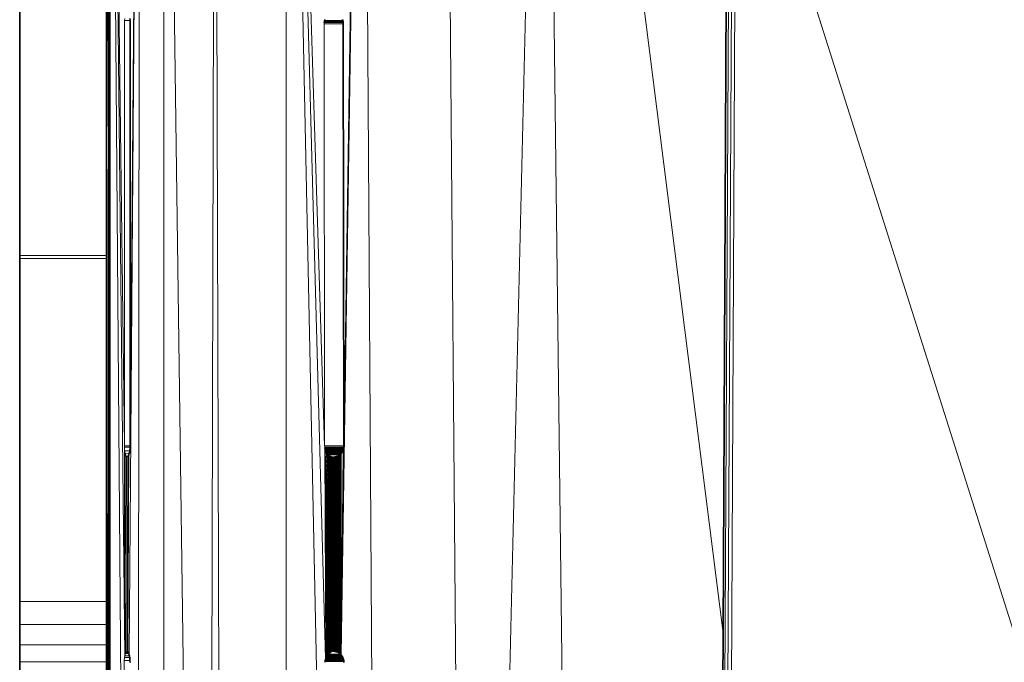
# Model space of a CAD drawing. Header units: inches. Extents: x 1 to 102, y 1 to 36.
# Tile 49 of 59: x 78.15 to 82.58, y 19.02 to 21.92. Entities that reach past the tile are written whole.
import ezdxf

# ---------------------------------------------------------------- set-up
doc = ezdxf.new("R2010")
doc.units = ezdxf.units.IN
doc.header["$MEASUREMENT"] = 0
doc.layers.add('Default', color=7, linetype='Continuous')

msp = doc.modelspace()

# ---------------------------------------------------------------- linework, layer by layer
at = {"layer": 'Default', "color": 9, "lineweight": 0, "true_color": 0xcbcbcb, "transparency": 33554687}
for p, q in [((78.5383, 20.8551), (78.5382, 27.053)), ((78.5382, 27.053), (78.5383, 20.8551)), ((78.5383, 20.8551), (78.5382, 27.053)), ((78.1471, 20.8551), (78.1471, 27.039)), ((80.1704, 11.4289), (80.511, 25.5106)), ((81.3136, 19.1553), (80.511, 25.5106)), ((80.511, 25.5106), (81.3136, 19.1553)), ((80.6788, 11.4236), (80.511, 25.5106)), ((80.511, 25.5106), (80.6788, 11.4236)), ((78.5535, 25.2624), (78.5383, 20.8551)), ((78.5535, 25.2624), (78.5383, 20.8551)), ((83.103, 17.6434), (81.3728, 23.1012)), ((81.3288, 22.0973), (81.3136, 19.1553)), ((78.5383, 20.8551), (78.1471, 20.8551)), ((81.3136, 19.1553), (81.3058, 17.6435))]:
    msp.add_line(p, q, dxfattribs=at).dxf.unprotected_set("ltscale", 0)
at = {"layer": 'Default', "color": 7, "lineweight": 35, "ltscale": 5.215923, "transparency": 33554687}
for p, q in [((78.5382, 27.053), (78.5383, 20.8551)), ((78.1471, 20.8551), (78.1471, 27.039)), ((78.5383, 14.137), (78.5535, 25.2624)), ((78.5535, 25.2624), (78.5519, 9.7049)), ((81.3288, 22.0973), (81.3136, 19.1553)), ((78.6442, 21.9137), (78.6435, 21.9219)), ((78.6451, 21.9035), (78.6442, 21.9137)), ((78.6451, 21.9035), (78.6443, 19.9985)), ((79.5211, 21.9173), (79.5182, 21.9035)), ((79.6003, 21.918), (79.6011, 21.9158)), ((79.6011, 21.9158), (79.6019, 21.9129)), ((79.6019, 21.9129), (79.6023, 21.9111)), ((79.6027, 21.909), (79.6023, 21.9111)), ((79.6027, 21.909), (79.6031, 21.9067)), ((79.6033, 21.9049), (79.6031, 21.9067)), ((79.6035, 21.9035), (79.6033, 21.9049)), ((79.6037, 21.8985), (79.6035, 21.9035)), ((79.6057, 20), (79.6037, 21.8985)), ((78.1471, 20.8426), (78.1471, 20.8551)), ((78.1471, 19.2981), (78.1471, 20.8426)), ((78.5383, 20.8551), (78.5383, 20.8426)), ((78.5383, 20.8426), (78.5383, 19.2981)), ((78.644, 19.9935), (78.643, 19.9767)), ((78.6443, 19.9985), (78.644, 19.9935)), ((79.6052, 19.9904), (79.6056, 19.9936)), ((79.6056, 19.9936), (79.6057, 19.9985)), ((79.6057, 19.9985), (79.6057, 20)), ((78.6342, 19.9506), (78.6334, 19.9492)), ((78.639, 19.9582), (78.6342, 19.9506)), ((78.6407, 19.965), (78.639, 19.9582)), ((78.6407, 19.965), (78.6423, 19.9715)), ((78.6423, 19.9715), (78.6429, 19.9755)), ((78.643, 19.9767), (78.6429, 19.9755)), ((79.5243, 19.9769), (79.5207, 19.9904)), ((79.563, 19.9485), (79.5672, 19.9488)), ((79.5672, 19.9488), (79.5699, 19.9492)), ((79.5739, 19.9502), (79.5699, 19.9492)), ((79.5739, 19.9502), (79.5758, 19.9509)), ((79.5758, 19.9509), (79.5778, 19.9516)), ((79.579, 19.9522), (79.5778, 19.9516)), ((79.5815, 19.9534), (79.579, 19.9522)), ((79.5815, 19.9534), (79.5832, 19.9545)), ((79.5832, 19.9545), (79.585, 19.9556)), ((79.585, 19.9556), (79.586, 19.9564)), ((79.586, 19.9564), (79.5883, 19.9582)), ((79.5883, 19.9582), (79.5892, 19.9591)), ((79.5892, 19.9591), (79.5913, 19.9611)), ((79.5913, 19.9611), (79.5922, 19.9621)), ((79.5922, 19.9621), (79.5942, 19.9643)), ((79.5942, 19.9643), (79.595, 19.9654)), ((79.595, 19.9654), (79.5967, 19.9678)), ((79.5967, 19.9678), (79.5974, 19.969)), ((79.5974, 19.969), (79.599, 19.9715)), ((79.599, 19.9715), (79.5996, 19.9728)), ((79.5996, 19.9728), (79.601, 19.9755)), ((79.601, 19.9755), (79.6015, 19.9769)), ((79.6015, 19.9769), (79.6027, 19.9798)), ((79.6027, 19.9798), (79.6031, 19.9812)), ((79.6031, 19.9812), (79.604, 19.9842)), ((79.604, 19.9842), (79.6043, 19.9857)), ((79.6043, 19.9857), (79.605, 19.9888)), ((79.605, 19.9888), (79.6052, 19.9904)), ((78.1471, 19.1949), (78.1471, 19.2981)), ((78.5383, 19.2981), (78.5383, 19.1949)), ((78.1471, 19.1038), (78.1471, 19.1949)), ((78.5383, 19.1949), (78.5383, 19.1038)), ((81.3136, 19.1553), (81.3058, 17.6435)), ((78.1471, 19.0272), (78.1471, 19.1038)), ((78.5383, 19.1038), (78.5383, 19.0272)), ((78.6309, 19.0735), (78.6346, 19.0715)), ((78.6362, 19.0686), (78.6346, 19.0715)), ((78.6379, 19.0671), (78.6362, 19.0686)), ((78.6379, 19.0656), (78.6379, 19.0671)), ((78.6383, 19.0639), (78.6379, 19.0656)), ((78.64, 19.0573), (78.6383, 19.0639)), ((79.5681, 19.0733), (79.5639, 19.0735)), ((79.5722, 19.0726), (79.5681, 19.0733)), ((79.5762, 19.0715), (79.5722, 19.0726)), ((79.58, 19.0699), (79.5762, 19.0715)), ((79.5836, 19.068), (79.58, 19.0699)), ((79.5871, 19.0656), (79.5836, 19.068)), ((79.5903, 19.063), (79.5871, 19.0656)), ((79.5923, 19.061), (79.5903, 19.063)), ((78.1471, 18.9667), (78.1471, 19.0272)), ((78.5383, 19.0272), (78.5383, 18.9667)), ((78.64, 19.0573), (78.6408, 19.0543)), ((78.6421, 19.0492), (78.6408, 19.0543)), ((78.6424, 19.0465), (78.6421, 19.0492)), ((78.6424, 19.0465), (78.6435, 19.0363)), ((78.6436, 19.0332), (78.6435, 19.0363)), ((78.6439, 19.0235), (78.6436, 19.0332)), ((79.5933, 19.06), (79.5923, 19.061)), ((79.5951, 19.0578), (79.5933, 19.06)), ((79.596, 19.0567), (79.5951, 19.0578)), ((79.5976, 19.0543), (79.596, 19.0567)), ((79.5985, 19.0531), (79.5976, 19.0543)), ((79.5999, 19.0505), (79.5985, 19.0531)), ((79.6007, 19.0492), (79.5999, 19.0505)), ((79.602, 19.0464), (79.6007, 19.0492)), ((79.6026, 19.0451), (79.602, 19.0464)), ((79.6036, 19.0423), (79.6026, 19.0451)), ((79.6042, 19.0408), (79.6036, 19.0423)), ((79.605, 19.0379), (79.6042, 19.0408)), ((79.6054, 19.0363), (79.605, 19.0379)), ((79.6059, 19.0332), (79.6054, 19.0363)), ((79.6062, 19.0317), (79.6059, 19.0332)), ((79.6064, 19.0299), (79.6062, 19.0317)), ((79.6066, 19.0285), (79.6064, 19.0299)), ((79.6068, 19.0261), (79.6066, 19.0285)), ((79.6068, 19.0235), (79.6068, 19.0261))]:
    msp.add_line(p, q, dxfattribs=at)
at = {"layer": 'Default', "color": 251, "lineweight": 0, "true_color": 0x676767, "transparency": 33554687}
for p, q in [((78.6883, 25.5106), (78.64, 19.0573)), ((78.64, 19.0573), (78.6883, 25.5106)), ((78.6883, 25.5106), (78.6443, 19.9985)), ((78.6443, 19.9985), (78.6883, 25.5106)), ((78.6883, 25.5106), (78.6729, 9.9062)), ((78.6183, 19.9985), (78.5535, 25.2624)), ((78.6196, 21.9129), (78.6183, 19.9985)), ((78.6206, 21.9215), (78.6196, 21.9129)), ((78.6442, 21.9137), (78.6435, 21.9219)), ((78.6451, 21.9035), (78.6442, 21.9137)), ((78.6443, 19.9985), (78.6451, 21.9035)), ((78.643, 19.9767), (78.644, 19.9935)), ((78.644, 19.9935), (78.6443, 19.9985)), ((78.6206, 19.0543), (78.6215, 19.9654)), ((78.6215, 19.9654), (78.6264, 19.9522)), ((78.6275, 19.9506), (78.6253, 19.0681)), ((78.6253, 19.0681), (78.6275, 19.9506)), ((78.6264, 19.9522), (78.6275, 19.9506)), ((78.6275, 19.9506), (78.6334, 19.9492)), ((78.6334, 19.9492), (78.6309, 19.0735)), ((78.6346, 19.0733), (78.639, 19.9582)), ((78.639, 19.9582), (78.6407, 19.965)), ((78.6407, 19.965), (78.6423, 19.9715)), ((78.6423, 19.9715), (78.6429, 19.9755)), ((78.6429, 19.9755), (78.643, 19.9767)), ((78.6232, 19.0639), (78.6206, 19.0543)), ((78.6242, 19.0663), (78.6232, 19.0639)), ((78.6253, 19.0681), (78.6242, 19.0663)), ((78.6309, 19.0735), (78.6253, 19.0681)), ((78.6346, 19.0715), (78.6346, 19.0733)), ((78.6362, 19.0686), (78.6346, 19.0715)), ((78.6379, 19.0671), (78.6362, 19.0686)), ((78.6379, 19.0656), (78.6379, 19.0671)), ((78.6383, 19.0639), (78.6379, 19.0656)), ((78.64, 19.0573), (78.6383, 19.0639)), ((78.6408, 19.0543), (78.64, 19.0573)), ((78.6421, 19.0492), (78.6408, 19.0543)), ((78.6424, 19.0465), (78.6421, 19.0492)), ((78.6435, 19.0363), (78.6424, 19.0465)), ((78.6436, 19.0332), (78.6435, 19.0363)), ((78.6439, 19.0235), (78.6436, 19.0332))]:
    msp.add_line(p, q, dxfattribs=at).dxf.unprotected_set("ltscale", 0)
at = {"layer": 'Default', "color": 7, "lineweight": 15, "ltscale": 5.215923, "transparency": 33554687}
for p, q in [((78.64, 19.0573), (78.6883, 25.5106)), ((78.6443, 19.9985), (78.6883, 25.5106)), ((78.6729, 9.9062), (78.6883, 25.5106)), ((78.7957, 25.5106), (78.7958, 9.7049)), ((78.9963, 10.6498), (79.026, 25.5106)), ((79.0646, 10.6499), (79.026, 25.5106)), ((79.3468, 25.5106), (79.3459, 10.6499)), ((79.3468, 25.5106), (79.5201, 19.9985)), ((79.3468, 25.5106), (79.5239, 19.0423)), ((79.5951, 19.0578), (79.6916, 25.5106)), ((79.6916, 25.5106), (79.6057, 20)), ((79.784, 10.6499), (79.6916, 25.5106)), ((80.1704, 11.4289), (80.0571, 25.5106)), ((80.511, 25.5106), (80.6788, 11.4236)), ((81.3136, 19.1553), (80.511, 25.5106)), ((78.6183, 19.9985), (78.5535, 25.2624)), ((78.5535, 25.2624), (78.6206, 19.0543)), ((81.3152, 17.6434), (81.3434, 23.1079)), ((81.3292, 17.6434), (81.3571, 23.1047)), ((81.3453, 17.6434), (81.3728, 23.1012)), ((78.6183, 19.9985), (78.6196, 21.9129)), ((78.6196, 21.9129), (78.6206, 21.9215)), ((78.6442, 21.9137), (78.6196, 21.9129)), ((79.518, 21.8985), (79.5182, 21.9035)), ((79.5182, 21.9035), (79.5188, 21.9082)), ((79.5182, 21.9035), (79.6035, 21.9035)), ((79.5188, 21.9082), (79.5198, 21.9129)), ((79.5188, 21.9082), (79.6027, 21.909)), ((79.5198, 21.9129), (79.5211, 21.9173)), ((79.5198, 21.9129), (79.6019, 21.9129)), ((79.6037, 21.8985), (79.518, 21.8985)), ((79.518, 21.8985), (79.5201, 19.9985)), ((78.1471, 20.8551), (78.5383, 20.8551)), ((78.5383, 20.8426), (78.1471, 20.8426)), ((78.6183, 19.9936), (78.6183, 19.9985)), ((78.6183, 19.9985), (78.6443, 19.9985)), ((78.6195, 19.9769), (78.6183, 19.9936)), ((78.6183, 19.9936), (78.644, 19.9935)), ((79.5203, 19.9936), (79.5201, 19.9985)), ((79.5201, 19.9985), (79.6057, 19.9985)), ((79.6056, 19.9936), (79.5203, 19.9936)), ((79.5207, 19.9904), (79.5203, 19.9936)), ((78.6215, 19.9654), (78.6195, 19.9769)), ((78.6195, 19.9769), (78.643, 19.9767)), ((78.6206, 19.0543), (78.6195, 19.9769)), ((78.6206, 19.0543), (78.6215, 19.9654)), ((78.6264, 19.9522), (78.6215, 19.9654)), ((78.6215, 19.9654), (78.6407, 19.965)), ((78.6253, 19.0681), (78.6275, 19.9506)), ((78.6275, 19.9506), (78.6264, 19.9522)), ((78.6334, 19.9492), (78.6275, 19.9506)), ((78.6275, 19.9506), (78.6342, 19.9506)), ((78.6309, 19.0735), (78.6334, 19.9492)), ((78.6346, 19.0733), (78.6334, 19.9492)), ((78.6346, 19.0733), (78.639, 19.9582)), ((79.6052, 19.9904), (79.5207, 19.9904)), ((79.5215, 19.9857), (79.5207, 19.9904)), ((79.5207, 19.983), (79.5215, 19.9857)), ((79.5227, 19.9812), (79.5207, 19.983)), ((79.5419, 19.0665), (79.5207, 19.983)), ((79.5207, 19.983), (79.5454, 19.0686)), ((79.5491, 19.0705), (79.5207, 19.983)), ((79.5207, 19.983), (79.553, 19.0719)), ((79.5385, 19.0639), (79.5207, 19.983)), ((79.5207, 19.983), (79.557, 19.0729)), ((79.5354, 19.061), (79.5207, 19.983)), ((79.5207, 19.983), (79.5597, 19.0733)), ((79.5325, 19.0578), (79.5207, 19.983)), ((79.5207, 19.983), (79.5639, 19.0735)), ((79.5299, 19.0543), (79.5207, 19.983)), ((79.5276, 19.0505), (79.5207, 19.983)), ((79.5207, 19.983), (79.5681, 19.0733)), ((79.5762, 19.0715), (79.5207, 19.983)), ((79.5207, 19.983), (79.5722, 19.0726)), ((79.5836, 19.068), (79.5207, 19.983)), ((79.5207, 19.983), (79.58, 19.0699)), ((79.5903, 19.063), (79.5207, 19.983)), ((79.5207, 19.983), (79.5871, 19.0656)), ((79.5256, 19.0465), (79.5207, 19.983)), ((79.5207, 19.983), (79.5923, 19.061)), ((79.6043, 19.9857), (79.5215, 19.9857)), ((79.5243, 19.9769), (79.5227, 19.9812)), ((79.5227, 19.9812), (79.6031, 19.9812)), ((79.5262, 19.9728), (79.5243, 19.9769)), ((79.5243, 19.9769), (79.6015, 19.9769)), ((79.5284, 19.969), (79.5262, 19.9728)), ((79.5262, 19.9728), (79.5996, 19.9728)), ((79.5262, 19.9728), (79.5923, 19.061)), ((79.5309, 19.9654), (79.5284, 19.969)), ((79.5284, 19.969), (79.5974, 19.969)), ((79.5923, 19.061), (79.5284, 19.969)), ((79.5336, 19.9621), (79.5309, 19.9654)), ((79.5309, 19.9654), (79.595, 19.9654)), ((79.5309, 19.9654), (79.5923, 19.061)), ((79.5366, 19.9591), (79.5336, 19.9621)), ((79.5336, 19.9621), (79.5922, 19.9621)), ((79.5923, 19.061), (79.5336, 19.9621)), ((79.5398, 19.9564), (79.5366, 19.9591)), ((79.5366, 19.9591), (79.5892, 19.9591)), ((79.5366, 19.9591), (79.5923, 19.061)), ((79.5433, 19.9541), (79.5398, 19.9564)), ((79.5923, 19.061), (79.5398, 19.9564)), ((79.5398, 19.9564), (79.5433, 19.9541)), ((79.5469, 19.9522), (79.5433, 19.9541)), ((79.5433, 19.9541), (79.5923, 19.061)), ((79.5433, 19.9541), (79.5469, 19.9522)), ((79.5507, 19.9506), (79.5469, 19.9522)), ((79.5923, 19.061), (79.5469, 19.9522)), ((79.5547, 19.9495), (79.5507, 19.9506)), ((79.5507, 19.9506), (79.5923, 19.061)), ((79.5588, 19.9488), (79.5547, 19.9495)), ((79.5923, 19.061), (79.5547, 19.9495)), ((79.563, 19.9485), (79.5588, 19.9488)), ((79.5588, 19.9488), (79.5923, 19.061)), ((79.5923, 19.061), (79.563, 19.9485)), ((79.5672, 19.9488), (79.5923, 19.061)), ((79.5699, 19.9492), (79.5951, 19.0578)), ((79.5951, 19.0578), (79.5739, 19.9502)), ((79.5758, 19.9509), (79.5778, 19.9502)), ((79.5778, 19.9502), (79.579, 19.9522)), ((79.5778, 19.9516), (79.5778, 19.9502)), ((79.5778, 19.9502), (79.5951, 19.0578)), ((79.5951, 19.0578), (79.5815, 19.9534)), ((79.585, 19.9556), (79.5951, 19.0578)), ((79.5951, 19.0578), (79.5883, 19.9582)), ((79.5913, 19.9611), (79.5951, 19.0578)), ((79.5951, 19.0578), (79.5942, 19.9643)), ((79.604, 19.9678), (79.5951, 19.0578)), ((79.5951, 19.0578), (79.6057, 19.9678)), ((79.601, 19.9755), (79.604, 19.9678)), ((79.6027, 19.9798), (79.6057, 19.9678)), ((79.6057, 19.9678), (79.604, 19.9678)), ((78.1471, 19.2981), (78.5383, 19.2981)), ((78.1471, 19.1949), (78.5383, 19.1949)), ((81.307, 17.6435), (81.3136, 19.1553)), ((78.5383, 19.1038), (78.1471, 19.1038)), ((78.6206, 19.0543), (78.6232, 19.0639)), ((78.6232, 19.0639), (78.6242, 19.0663)), ((78.6232, 19.0639), (78.6383, 19.0639)), ((78.6242, 19.0663), (78.6253, 19.0681)), ((78.6309, 19.0735), (78.6253, 19.0681)), ((78.6253, 19.0681), (78.6362, 19.0686)), ((78.6346, 19.0715), (78.6346, 19.0733)), ((79.5385, 19.0639), (79.5354, 19.061)), ((79.5419, 19.0665), (79.5385, 19.0639)), ((79.5385, 19.0639), (79.543, 19.0665)), ((79.5454, 19.0686), (79.5419, 19.0665)), ((79.543, 19.0665), (79.5464, 19.0686)), ((79.543, 19.0665), (79.5454, 19.0686)), ((79.5491, 19.0705), (79.5454, 19.0686)), ((79.5464, 19.0686), (79.5491, 19.0705)), ((79.553, 19.0719), (79.5491, 19.0705)), ((79.557, 19.0729), (79.553, 19.0719)), ((79.5597, 19.0733), (79.557, 19.0729)), ((79.5639, 19.0735), (79.5597, 19.0733)), ((78.5383, 19.0272), (78.1471, 19.0272)), ((78.617, 17.1235), (78.6181, 19.0332)), ((78.6181, 19.0332), (78.6193, 19.0465)), ((78.6436, 19.0332), (78.6181, 19.0332)), ((78.6193, 19.0465), (78.6206, 19.0543)), ((78.6193, 19.0465), (78.6424, 19.0465)), ((78.6206, 19.0543), (78.6408, 19.0543)), ((79.5208, 19.0235), (79.521, 19.0285)), ((79.521, 19.0285), (79.5216, 19.0332)), ((79.521, 19.0285), (79.6066, 19.0285)), ((79.5216, 19.0332), (79.5226, 19.0379)), ((79.5216, 19.0332), (79.6059, 19.0332)), ((79.5226, 19.0379), (79.5239, 19.0423)), ((79.5226, 19.0379), (79.605, 19.0379)), ((79.5239, 19.0423), (79.5256, 19.0465)), ((79.5239, 19.0423), (79.6036, 19.0423)), ((79.5276, 19.0505), (79.5256, 19.0465)), ((79.5256, 19.0465), (79.602, 19.0464)), ((79.5299, 19.0543), (79.5276, 19.0505)), ((79.5276, 19.0505), (79.5999, 19.0505)), ((79.5325, 19.0578), (79.5299, 19.0543)), ((79.5299, 19.0543), (79.5976, 19.0543)), ((79.5354, 19.061), (79.5325, 19.0578)), ((79.5325, 19.0578), (79.5951, 19.0578)), ((79.5354, 19.061), (79.5923, 19.061))]:
    msp.add_line(p, q, dxfattribs=at)
at = {"layer": 'Default', "color": 8, "lineweight": 0, "true_color": 0x7b7b7b, "transparency": 33554687}
for p, q in [((78.6729, 9.9062), (78.6883, 25.5106)), ((78.7957, 25.5106), (78.7958, 9.7049))]:
    msp.add_line(p, q, dxfattribs=at).dxf.unprotected_set("ltscale", 0)
at = {"layer": 'Default', "color": 252, "lineweight": 0, "true_color": 0x909090, "transparency": 33554687}
for p, q in [((78.7958, 9.7049), (78.7957, 25.5106)), ((78.7957, 25.5106), (78.9963, 10.6498))]:
    msp.add_line(p, q, dxfattribs=at).dxf.unprotected_set("ltscale", 0)
at = {"layer": 'Default', "color": 252, "lineweight": 0, "true_color": 0x919191, "transparency": 33554687}
for p, q in [((78.9963, 10.6498), (78.7957, 25.5106)), ((79.026, 25.5106), (78.9963, 10.6498))]:
    msp.add_line(p, q, dxfattribs=at).dxf.unprotected_set("ltscale", 0)
at = {"layer": 'Default', "color": 253, "lineweight": 0, "true_color": 0x9e9e9e, "transparency": 33554687}
for p, q in [((78.9963, 10.6498), (79.026, 25.5106)), ((79.026, 25.5106), (79.0646, 10.6499))]:
    msp.add_line(p, q, dxfattribs=at).dxf.unprotected_set("ltscale", 0)
at = {"layer": 'Default', "color": 253, "lineweight": 0, "true_color": 0xa3a3a3, "transparency": 33554687}
for p, q in [((79.0646, 10.6499), (79.026, 25.5106)), ((79.3468, 25.5106), (79.3459, 10.6499))]:
    msp.add_line(p, q, dxfattribs=at).dxf.unprotected_set("ltscale", 0)
at = {"layer": 'Default', "color": 9, "lineweight": 0, "true_color": 0xbdbdbd, "transparency": 33554687}
for p, q in [((79.3459, 10.6499), (79.3468, 25.5106)), ((79.3468, 25.5106), (79.522, 17.1235))]:
    msp.add_line(p, q, dxfattribs=at).dxf.unprotected_set("ltscale", 0)
at = {"layer": 'Default', "color": 9, "lineweight": 0, "true_color": 0xbababa, "transparency": 33554687}
for p, q in [((79.522, 17.1235), (79.3468, 25.5106)), ((79.3468, 25.5106), (79.5239, 19.0423)), ((79.521, 19.0285), (79.5208, 19.0235)), ((79.5216, 19.0332), (79.521, 19.0285)), ((79.5226, 19.0379), (79.5216, 19.0332)), ((79.5239, 19.0423), (79.5226, 19.0379))]:
    msp.add_line(p, q, dxfattribs=at).dxf.unprotected_set("ltscale", 0)
at = {"layer": 'Default', "color": 254, "lineweight": 0, "true_color": 0xcccccc, "transparency": 33554687}
for p, q in [((79.5239, 19.0423), (79.3468, 25.5106)), ((79.3468, 25.5106), (79.5201, 19.9985)), ((78.5383, 14.137), (78.5535, 25.2624)), ((78.5535, 25.2624), (78.5519, 9.7049)), ((79.5201, 19.9985), (79.5203, 19.9936)), ((79.5203, 19.9936), (79.5207, 19.9904)), ((79.5207, 19.9904), (79.5215, 19.9857)), ((79.5215, 19.9857), (79.5207, 19.983)), ((79.5207, 19.983), (79.5256, 19.0465)), ((79.5256, 19.0465), (79.5239, 19.0423))]:
    msp.add_line(p, q, dxfattribs=at).dxf.unprotected_set("ltscale", 0)
at = {"layer": 'Default', "color": 9, "lineweight": 0, "true_color": 0xb8b8b8, "transparency": 33554687}
for p, q in [((79.5201, 19.9985), (79.3468, 25.5106)), ((79.5951, 19.0578), (79.6916, 25.5106)), ((79.5951, 19.0578), (79.6916, 25.5106)), ((79.6916, 25.5106), (79.784, 10.6499)), ((79.6916, 25.5106), (79.784, 10.6499)), ((79.5182, 21.9035), (79.518, 21.8985)), ((79.5188, 21.9082), (79.5182, 21.9035)), ((79.5198, 21.9129), (79.5188, 21.9082)), ((79.5211, 21.9173), (79.5198, 21.9129)), ((79.518, 21.8985), (79.5201, 19.9985)), ((79.5942, 19.9643), (79.595, 19.9654)), ((79.5951, 19.0578), (79.5942, 19.9643)), ((79.595, 19.9654), (79.5967, 19.9678)), ((79.604, 19.9678), (79.5951, 19.0578)), ((79.5967, 19.9678), (79.5974, 19.969)), ((79.5974, 19.969), (79.599, 19.9715)), ((79.599, 19.9715), (79.5996, 19.9728)), ((79.5996, 19.9728), (79.601, 19.9755)), ((79.601, 19.9755), (79.604, 19.9678)), ((79.596, 19.0567), (79.5951, 19.0578)), ((79.596, 19.0567), (79.5951, 19.0578)), ((79.5976, 19.0543), (79.596, 19.0567)), ((79.5976, 19.0543), (79.596, 19.0567)), ((79.5985, 19.0531), (79.5976, 19.0543)), ((79.5985, 19.0531), (79.5976, 19.0543)), ((79.5999, 19.0505), (79.5985, 19.0531)), ((79.5999, 19.0505), (79.5985, 19.0531)), ((79.6007, 19.0492), (79.5999, 19.0505)), ((79.6007, 19.0492), (79.5999, 19.0505)), ((79.602, 19.0464), (79.6007, 19.0492)), ((79.602, 19.0464), (79.6007, 19.0492)), ((79.6026, 19.0451), (79.602, 19.0464)), ((79.6026, 19.0451), (79.602, 19.0464)), ((79.6036, 19.0423), (79.6026, 19.0451)), ((79.6036, 19.0423), (79.6026, 19.0451)), ((79.6042, 19.0408), (79.6036, 19.0423)), ((79.6042, 19.0408), (79.6036, 19.0423)), ((79.605, 19.0379), (79.6042, 19.0408)), ((79.605, 19.0379), (79.6042, 19.0408)), ((79.6054, 19.0363), (79.605, 19.0379)), ((79.6054, 19.0363), (79.605, 19.0379)), ((79.6059, 19.0332), (79.6054, 19.0363)), ((79.6059, 19.0332), (79.6054, 19.0363)), ((79.6062, 19.0317), (79.6059, 19.0332)), ((79.6062, 19.0317), (79.6059, 19.0332)), ((79.6064, 19.0299), (79.6062, 19.0317)), ((79.6064, 19.0299), (79.6062, 19.0317)), ((79.6066, 19.0285), (79.6064, 19.0299)), ((79.6066, 19.0285), (79.6064, 19.0299)), ((79.6068, 19.0261), (79.6066, 19.0285)), ((79.6068, 19.0261), (79.6066, 19.0285)), ((79.6068, 19.0235), (79.6068, 19.0261)), ((79.6068, 19.0235), (79.6068, 19.0261))]:
    msp.add_line(p, q, dxfattribs=at).dxf.unprotected_set("ltscale", 0)
at = {"layer": 'Default', "color": 254, "lineweight": 0, "true_color": 0xd3d3d3, "transparency": 33554687}
for p, q in [((79.6916, 25.5106), (79.6057, 20)), ((79.6011, 21.9158), (79.6003, 21.918)), ((79.6019, 21.9129), (79.6011, 21.9158)), ((79.6023, 21.9111), (79.6019, 21.9129)), ((79.6027, 21.909), (79.6023, 21.9111)), ((79.6031, 21.9067), (79.6027, 21.909)), ((79.6033, 21.9049), (79.6031, 21.9067)), ((79.6035, 21.9035), (79.6033, 21.9049)), ((79.6037, 21.8985), (79.6035, 21.9035)), ((79.6057, 20), (79.6037, 21.8985))]:
    msp.add_line(p, q, dxfattribs=at).dxf.unprotected_set("ltscale", 0)
at = {"layer": 'Default', "color": 9, "lineweight": 0, "true_color": 0xc4c4c4, "transparency": 33554687}
for p, q in [((79.784, 10.6499), (79.6916, 25.5106)), ((80.0571, 25.5106), (80.1704, 11.4289))]:
    msp.add_line(p, q, dxfattribs=at).dxf.unprotected_set("ltscale", 0)
at = {"layer": 'Default', "color": 9, "lineweight": 0, "true_color": 0xcacaca, "transparency": 33554687}
for p, q in [((80.1704, 11.4289), (80.0571, 25.5106)), ((80.511, 25.5106), (80.1704, 11.4289)), ((81.3453, 17.6434), (81.3728, 23.1012)), ((81.3728, 23.1012), (83.103, 17.6434))]:
    msp.add_line(p, q, dxfattribs=at).dxf.unprotected_set("ltscale", 0)
at = {"layer": 'Default', "color": 253, "lineweight": 0, "true_color": 0xa8a8a8, "transparency": 33554687}
for p, q in [((78.5383, 20.8551), (78.5535, 25.2624)), ((78.5535, 25.2624), (78.5383, 14.137)), ((78.1471, 20.8426), (78.1471, 20.8551)), ((78.1471, 20.8551), (78.5383, 20.8551)), ((78.1471, 19.2981), (78.1471, 20.8426)), ((78.1471, 20.8426), (78.5383, 20.8426)), ((78.5383, 20.8426), (78.1471, 20.8426)), ((78.5383, 20.8551), (78.5383, 20.8426)), ((78.5383, 20.8426), (78.5383, 20.8551)), ((78.5383, 20.8426), (78.5383, 19.2981)), ((78.5383, 19.2981), (78.5383, 20.8426)), ((78.5383, 19.2981), (78.1471, 19.2981)), ((78.5383, 19.1949), (78.5383, 19.2981)), ((78.5383, 19.1038), (78.5383, 19.1949)), ((78.5383, 19.0272), (78.5383, 19.1038)), ((78.5383, 18.9667), (78.5383, 19.0272))]:
    msp.add_line(p, q, dxfattribs=at).dxf.unprotected_set("ltscale", 0)
at = {"layer": 'Default', "color": 251, "lineweight": 0, "true_color": 0x626262, "transparency": 33554687}
for p, q in [((78.5519, 9.7049), (78.5535, 25.2624)), ((78.617, 17.1235), (78.5535, 25.2624)), ((78.5535, 25.2624), (78.6206, 19.0543)), ((78.5535, 25.2624), (78.617, 17.1235)), ((78.6206, 19.0543), (78.5535, 25.2624)), ((78.5535, 25.2624), (78.6183, 19.9985)), ((78.6183, 19.9985), (78.6183, 19.9936)), ((78.6183, 19.9936), (78.6195, 19.9769)), ((78.6195, 19.9769), (78.6206, 19.0543)), ((78.6181, 19.0332), (78.617, 17.1235)), ((78.6193, 19.0465), (78.6181, 19.0332)), ((78.6206, 19.0543), (78.6193, 19.0465))]:
    msp.add_line(p, q, dxfattribs=at).dxf.unprotected_set("ltscale", 0)
at = {"layer": 'Default', "color": 9, "lineweight": 0, "true_color": 0xc5c5c5, "transparency": 33554687}
for p, q in [((81.3152, 17.6434), (81.3434, 23.1079)), ((81.3571, 23.1047), (81.3292, 17.6434))]:
    msp.add_line(p, q, dxfattribs=at).dxf.unprotected_set("ltscale", 0)
at = {"layer": 'Default', "color": 253, "lineweight": 0, "true_color": 0xababab, "transparency": 33554687}
for p, q in [((81.3434, 23.1079), (81.3152, 17.6434)), ((81.3136, 19.1553), (81.3288, 22.0973)), ((81.307, 17.6435), (81.3136, 19.1553))]:
    msp.add_line(p, q, dxfattribs=at).dxf.unprotected_set("ltscale", 0)
at = {"layer": 'Default', "color": 255, "lineweight": 0, "transparency": 33554687}
for p, q in [((81.3292, 17.6434), (81.3571, 23.1047)), ((81.3728, 23.1012), (81.3453, 17.6434))]:
    msp.add_line(p, q, dxfattribs=at).dxf.unprotected_set("ltscale", 0)
at = {"layer": 'Default', "color": 9, "lineweight": 0, "transparency": 33554687}
for p, q in [((78.6183, 19.9985), (78.6196, 21.9129)), ((78.6196, 21.9129), (78.6442, 21.9137)), ((78.6442, 21.9137), (78.6451, 21.9035)), ((78.6451, 21.9035), (78.6443, 19.9985)), ((78.6443, 19.9985), (78.6183, 19.9985)), ((78.617, 17.1235), (78.6181, 19.0332)), ((78.6181, 19.0332), (78.6436, 19.0332)), ((78.6436, 19.0332), (78.6439, 19.0235))]:
    msp.add_line(p, q, dxfattribs=at).dxf.unprotected_set("ltscale", 0)
at = {"layer": 'Default', "color": 252, "lineweight": 0, "true_color": 0x8d8d8d, "transparency": 33554687}
for p, q in [((79.5201, 19.9985), (79.518, 21.8985)), ((79.518, 21.8985), (79.6037, 21.8985)), ((79.6037, 21.8985), (79.6057, 20)), ((79.6057, 19.9985), (79.5201, 19.9985)), ((79.6057, 20), (79.6057, 19.9985))]:
    msp.add_line(p, q, dxfattribs=at).dxf.unprotected_set("ltscale", 0)
at = {"layer": 'Default', "color": 253, "lineweight": 0, "true_color": 0x9f9f9f, "transparency": 33554687}
for p, q in [((78.1471, 19.1949), (78.1471, 19.2981)), ((78.1471, 19.2981), (78.5383, 19.2981)), ((78.5383, 19.2981), (78.5383, 19.1949)), ((78.5383, 19.1949), (78.1471, 19.1949))]:
    msp.add_line(p, q, dxfattribs=at).dxf.unprotected_set("ltscale", 0)
at = {"layer": 'Default', "color": 252, "lineweight": 0, "true_color": 0x939393, "transparency": 33554687}
for p, q in [((78.1471, 19.1038), (78.1471, 19.1949)), ((78.1471, 19.1949), (78.5383, 19.1949)), ((78.5383, 19.1949), (78.5383, 19.1038)), ((78.5383, 19.1038), (78.1471, 19.1038))]:
    msp.add_line(p, q, dxfattribs=at).dxf.unprotected_set("ltscale", 0)
at = {"layer": 'Default', "color": 252, "lineweight": 0, "true_color": 0x858585, "transparency": 33554687}
for p, q in [((78.1471, 19.1038), (78.5383, 19.1038)), ((78.1471, 19.0272), (78.1471, 19.1038)), ((78.5383, 19.1038), (78.5383, 19.0272)), ((78.5383, 19.0272), (78.1471, 19.0272))]:
    msp.add_line(p, q, dxfattribs=at).dxf.unprotected_set("ltscale", 0)
at = {"layer": 'Default', "color": 8, "lineweight": 0, "true_color": 0x777777, "transparency": 33554687}
for p, q in [((78.1471, 19.0272), (78.5383, 19.0272)), ((78.1471, 18.9667), (78.1471, 19.0272)), ((78.5383, 19.0272), (78.5383, 18.9667))]:
    msp.add_line(p, q, dxfattribs=at).dxf.unprotected_set("ltscale", 0)

doc.saveas('drawing.dxf')
